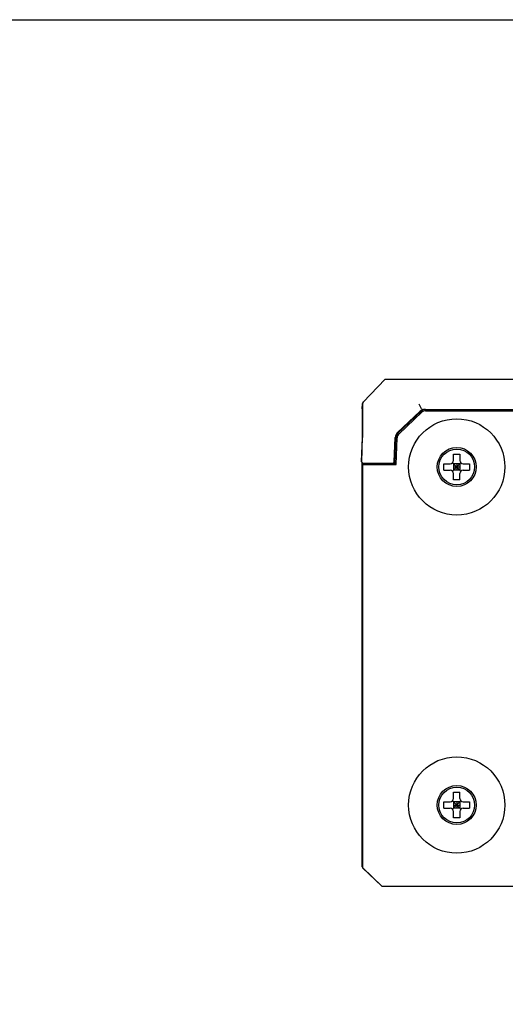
# Model space of a CAD drawing. Header units: millimetres. Extents: x -234 to 606, y -89 to 427.
# Tile 14 of 21: x -2 to 73, y 275 to 427. Entities that reach past the tile are written whole.
import ezdxf

# ---------------------------------------------------------------- set-up
doc = ezdxf.new("R2010")
doc.units = ezdxf.units.MM
doc.header["$LTSCALE"] = 23.1
doc.layers.get('0').update_dxf_attribs({"linetype": 'CONTINUOUS'})
doc.layers.add('06_ALL_SURFS', color=7, linetype='CONTINUOUS')
doc.layers.add('20_ALL_FEATURES', color=7, linetype='CONTINUOUS')

msp = doc.modelspace()

# ---------------------------------------------------------------- linework, layer by layer
msp.add_lwpolyline([(-233.567, 426.587), (605.944, 426.587), (605.944, -88.71), (-233.567, -88.71)], close=True)
at = {"layer": '06_ALL_SURFS', "color": 7}
for p, q in [((50.75, 367.756), (54.153, 371.295)), ((54.169, 371.295), (50.765, 367.754)), ((54.153, 371.295), (177.133, 371.295)), ((50.635, 366.749), (50.671, 367.572)), ((50.635, 366.749), (50.635, 366.736)), ((50.635, 366.736), (50.636, 366.724)), ((50.636, 366.724), (50.636, 366.703)), ((50.636, 366.703), (50.637, 366.68)), ((50.637, 366.68), (50.637, 366.655)), ((50.637, 366.655), (50.638, 366.612)), ((50.638, 366.612), (50.638, 366.565)), ((50.638, 366.565), (50.638, 366.433)), ((50.639, 366.842), (50.655, 366.842)), ((50.687, 367.572), (50.651, 366.749)), ((50.651, 366.749), (50.651, 366.735)), ((50.651, 366.735), (50.652, 366.723)), ((50.652, 366.723), (50.652, 366.702)), ((50.652, 366.702), (50.653, 366.679)), ((50.653, 366.679), (50.653, 366.654)), ((50.653, 366.654), (50.654, 366.611)), ((50.654, 366.611), (50.654, 366.563)), ((50.654, 366.563), (50.655, 366.504)), ((50.655, 366.504), (50.655, 363.171)), ((50.671, 367.572), (50.671, 367.572)), ((50.687, 367.572), (50.671, 367.572)), ((50.687, 367.572), (50.688, 367.576)), ((50.689, 367.589), (50.688, 367.587)), ((50.688, 367.587), (50.688, 367.585)), ((50.688, 367.585), (50.688, 367.583)), ((50.688, 367.583), (50.688, 367.581)), ((50.688, 367.581), (50.688, 367.579)), ((50.688, 367.579), (50.688, 367.578)), ((50.688, 367.578), (50.688, 367.577)), ((50.69, 367.598), (50.689, 367.596)), ((50.689, 367.596), (50.689, 367.593)), ((50.689, 367.593), (50.689, 367.591)), ((50.689, 367.591), (50.689, 367.589)), ((50.69, 367.6), (50.69, 367.598)), ((50.75, 367.756), (50.766, 367.756)), ((59.751, 366.749), (59.358, 367.472)), ((60.358, 366.633), (170.946, 366.633)), ((50.63, 366.433), (50.63, 361.928)), ((50.63, 366.433), (50.638, 366.433)), ((50.638, 366.433), (50.638, 365.633)), ((50.638, 365.633), (50.639, 365.633)), ((50.639, 366.433), (50.639, 365.633)), ((50.639, 366.433), (50.655, 366.433)), ((50.646, 366.433), (50.647, 362.563)), ((59.525, 366.359), (56.018, 363.037)), ((56.102, 362.979), (59.671, 366.359)), ((56.239, 362.833), (59.808, 366.214)), ((60.358, 366.433), (170.946, 366.433)), ((57.19, 364.01), (57.186, 364.143)), ((50.626, 362.408), (50.52, 358.6)), ((50.537, 358.6), (50.641, 362.324)), ((50.63, 362.569), (50.626, 362.408)), ((50.645, 362.505), (50.641, 362.324)), ((50.649, 362.668), (50.645, 362.505)), ((50.652, 362.823), (50.649, 362.668)), ((50.654, 362.967), (50.652, 362.823)), ((50.655, 363.074), (50.654, 362.967)), ((50.655, 363.171), (50.655, 363.074)), ((55.561, 358.588), (55.691, 362.311)), ((55.65, 358.295), (55.79, 362.287)), ((55.847, 358.195), (55.99, 362.28)), ((64.661, 358.795), (64.661, 359.756)), ((65.661, 359.756), (65.661, 358.795)), ((50.63, 301.975), (50.63, 358.426)), ((50.63, 358.195), (50.63, 358.195)), ((50.647, 358.416), (50.647, 300.284)), ((50.647, 358.195), (55.847, 358.195)), ((50.737, 358.395), (55.485, 358.395)), ((50.847, 358.395), (50.847, 358.195)), ((55.65, 358.295), (50.847, 358.295)), ((52.714, 358.295), (52.713, 358.395)), ((53.116, 358.295), (53.114, 358.395)), ((53.123, 358.295), (53.121, 358.395)), ((53.123, 358.395), (53.124, 358.295)), ((53.126, 358.295), (53.124, 358.395)), ((53.131, 358.395), (53.132, 358.295)), ((54.743, 358.295), (54.744, 358.195)), ((55.484, 358.438), (55.485, 358.395)), ((63.199, 358.295), (64.161, 358.295)), ((64.514, 357.148), (65.807, 358.441)), ((65.807, 357.148), (64.514, 358.441)), ((64.661, 358.295), (64.661, 357.295)), ((65.661, 358.295), (64.661, 358.295)), ((64.661, 357.795), (65.661, 357.795)), ((65.161, 358.295), (65.161, 357.295)), ((65.661, 358.295), (65.661, 357.295)), ((66.161, 358.295), (67.123, 358.295)), ((50.645, 356.796), (50.645, 356.803)), ((50.645, 356.803), (50.647, 356.803)), ((50.645, 355.583), (50.645, 356.796)), ((63.199, 357.295), (64.161, 357.295)), ((65.661, 357.295), (64.661, 357.295)), ((64.661, 355.833), (64.661, 356.795)), ((65.661, 355.833), (65.661, 356.795)), ((66.161, 357.295), (67.123, 357.295)), ((50.645, 355.583), (50.647, 355.583)), ((50.645, 353.794), (50.645, 353.802)), ((50.645, 353.802), (50.647, 353.802)), ((50.645, 352.579), (50.645, 353.794)), ((50.645, 352.579), (50.647, 352.579)), ((50.645, 350.793), (50.645, 350.8)), ((50.645, 350.8), (50.647, 350.8)), ((50.645, 349.575), (50.645, 350.793)), ((50.645, 349.575), (50.647, 349.575)), ((50.645, 347.792), (50.645, 347.799)), ((50.645, 347.799), (50.646, 347.799)), ((50.645, 346.571), (50.645, 347.792)), ((50.645, 346.571), (50.646, 346.571)), ((50.645, 344.79), (50.645, 344.797)), ((50.645, 344.797), (50.646, 344.797)), ((50.645, 343.567), (50.645, 344.79)), ((50.645, 343.567), (50.646, 343.567)), ((50.645, 341.789), (50.645, 341.796)), ((50.645, 341.796), (50.646, 341.796)), ((50.645, 340.563), (50.645, 341.789)), ((50.645, 340.563), (50.646, 340.563)), ((50.645, 338.788), (50.645, 338.795)), ((50.645, 338.795), (50.646, 338.795)), ((50.645, 337.559), (50.645, 338.788)), ((50.645, 337.559), (50.646, 337.559)), ((50.645, 335.786), (50.645, 335.793)), ((50.645, 335.793), (50.646, 335.793)), ((50.645, 334.555), (50.645, 335.786)), ((50.645, 334.555), (50.646, 334.555)), ((50.645, 332.784), (50.645, 332.792)), ((50.645, 332.792), (50.646, 332.792)), ((50.645, 331.55), (50.645, 332.784)), ((50.645, 331.55), (50.646, 331.55)), ((50.645, 329.783), (50.645, 329.791)), ((50.645, 329.791), (50.646, 329.791)), ((50.645, 328.546), (50.645, 329.783)), ((50.645, 328.546), (50.646, 328.546)), ((50.645, 326.781), (50.645, 326.789)), ((50.645, 326.789), (50.646, 326.789)), ((50.645, 325.542), (50.645, 326.781)), ((50.645, 325.542), (50.646, 325.542)), ((50.645, 323.804), (50.646, 323.788)), ((50.645, 323.146), (50.645, 323.804)), ((50.645, 322.538), (50.645, 323.146)), ((50.645, 322.538), (50.646, 322.538)), ((50.645, 320.779), (50.645, 320.786)), ((50.645, 320.786), (50.646, 320.786)), ((50.645, 319.534), (50.645, 320.779)), ((50.645, 319.534), (50.646, 319.534)), ((50.645, 317.777), (50.645, 317.785)), ((50.645, 317.785), (50.646, 317.785)), ((50.645, 316.53), (50.645, 317.777)), ((50.645, 316.53), (50.646, 316.53)), ((50.645, 314.777), (50.645, 314.784)), ((50.645, 314.784), (50.646, 314.784)), ((50.645, 313.526), (50.645, 314.777)), ((50.645, 313.526), (50.646, 313.526)), ((64.661, 306.795), (64.661, 307.756)), ((65.661, 306.795), (65.661, 307.756)), ((63.199, 306.295), (64.161, 306.295)), ((65.807, 305.148), (64.514, 306.441)), ((64.514, 305.148), (65.807, 306.441)), ((64.661, 306.295), (64.661, 305.295)), ((65.661, 306.295), (64.661, 306.295)), ((65.161, 306.295), (65.161, 305.295)), ((65.661, 306.295), (65.661, 305.295)), ((66.161, 306.295), (67.123, 306.295)), ((63.199, 305.295), (64.161, 305.295)), ((64.661, 305.795), (65.661, 305.795)), ((65.661, 305.295), (64.661, 305.295)), ((64.661, 303.833), (64.661, 304.795)), ((65.661, 304.795), (65.661, 303.833)), ((66.161, 305.295), (67.123, 305.295)), ((50.63, 300.284), (50.63, 301.975)), ((50.63, 296.281), (50.63, 300.284)), ((50.647, 300.284), (50.646, 296.281)), ((50.637, 296.281), (50.637, 298.495)), ((50.641, 298.495), (50.637, 298.495)), ((50.641, 298.495), (50.641, 296.281)), ((50.637, 296.281), (50.63, 296.281)), ((50.646, 296.281), (50.641, 296.281)), ((53.634, 293.295), (50.691, 296.137)), ((50.698, 296.137), (50.691, 296.137)), ((53.641, 293.295), (50.692, 296.143)), ((50.696, 296.143), (53.645, 293.295)), ((50.707, 296.137), (50.702, 296.137)), ((50.707, 296.137), (53.65, 293.295)), ((53.634, 293.295), (96.485, 293.295))]:
    msp.add_line(p, q, dxfattribs=at)
for points in [[(50.75, 367.756), (50.747, 367.753), (50.74, 367.745), (50.734, 367.738), (50.728, 367.73), (50.722, 367.722), (50.716, 367.713), (50.711, 367.705), (50.706, 367.696), (50.701, 367.687), (50.697, 367.678), (50.693, 367.669), (50.689, 367.66), (50.686, 367.65), (50.683, 367.641), (50.68, 367.631), (50.678, 367.622), (50.676, 367.612), (50.674, 367.602), (50.673, 367.592), (50.672, 367.582), (50.671, 367.572)], [(50.758, 367.748), (50.757, 367.746), (50.755, 367.744), (50.754, 367.742), (50.752, 367.741), (50.751, 367.739), (50.75, 367.737), (50.748, 367.736), (50.747, 367.734), (50.746, 367.732), (50.744, 367.73), (50.743, 367.729), (50.742, 367.727), (50.741, 367.725), (50.739, 367.724), (50.738, 367.722), (50.737, 367.72), (50.736, 367.719), (50.735, 367.717), (50.734, 367.715), (50.732, 367.714), (50.731, 367.712), (50.73, 367.71), (50.729, 367.708), (50.728, 367.707), (50.727, 367.705), (50.726, 367.703), (50.725, 367.702), (50.724, 367.7), (50.723, 367.699), (50.722, 367.697), (50.722, 367.695), (50.721, 367.694), (50.72, 367.692), (50.719, 367.69), (50.718, 367.689), (50.717, 367.687), (50.717, 367.686), (50.716, 367.684), (50.715, 367.682), (50.714, 367.681), (50.713, 367.679), (50.713, 367.678), (50.712, 367.676), (50.711, 367.675), (50.711, 367.673), (50.71, 367.671), (50.709, 367.67), (50.709, 367.668), (50.708, 367.667), (50.708, 367.665), (50.707, 367.664), (50.706, 367.662), (50.706, 367.661), (50.705, 367.659), (50.705, 367.658), (50.704, 367.657), (50.704, 367.655), (50.703, 367.654), (50.703, 367.652), (50.702, 367.651), (50.702, 367.649), (50.701, 367.648), (50.701, 367.647), (50.7, 367.645), (50.7, 367.644), (50.699, 367.642), (50.699, 367.641), (50.699, 367.64), (50.698, 367.638), (50.698, 367.637), (50.697, 367.635), (50.697, 367.634), (50.697, 367.633), (50.696, 367.631), (50.696, 367.63), (50.696, 367.629), (50.695, 367.627), (50.695, 367.626), (50.695, 367.625), (50.694, 367.623), (50.694, 367.622), (50.694, 367.621), (50.693, 367.619), (50.693, 367.618), (50.693, 367.617), (50.693, 367.615), (50.692, 367.614), (50.692, 367.613), (50.692, 367.612), (50.692, 367.61), (50.691, 367.609), (50.691, 367.608), (50.691, 367.607), (50.691, 367.605), (50.691, 367.604), (50.69, 367.603), (50.69, 367.6)], [(50.765, 367.754), (50.763, 367.753), (50.761, 367.751), (50.76, 367.749), (50.758, 367.748)]]:
    msp.add_lwpolyline(points, dxfattribs=at)
for centre, radius in [((65.16, 357.795), 7.405), ((65.161, 357.795), 3), ((65.161, 357.795), 2.75), ((65.16, 305.795), 7.405), ((65.161, 305.795), 3), ((65.161, 305.795), 2.75)]:
    msp.add_circle(centre, radius, dxfattribs=at)
for centre, radius, start, end in [((50.806, 366.743), 0.171, 182.31703, 188.53859), ((50.813, 366.744), 0.178, 188.55479, 205.65572), ((50.839, 366.833), 0.2, 177.5, 200.2987), ((50.97, 367.56), 0.283, 136.11721, 176.67066), ((60.213, 365.633), 1, 89.99998, 133.44469), ((60.358, 365.633), 1, 90, 133.4447), ((60.358, 365.633), 0.8, 90, 133.4447), ((56.74, 362.275), 1.05, 133.44473, 178), ((56.789, 362.253), 1, 133.4447, 178), ((56.789, 362.253), 0.8, 133.4447, 178), ((50.72, 358.595), 0.2, 178.4081, 243.24602), ((50.737, 358.595), 0.2, 180, 270), ((55.361, 358.595), 0.2, 270, 358), ((64.161, 358.795), 0.5, 270, 0), ((66.161, 358.795), 0.5, 180, 270), ((64.161, 356.795), 0.5, 0, 90), ((66.161, 356.795), 0.5, 90, 180), ((64.161, 306.795), 0.5, 270, 0), ((66.161, 306.795), 0.5, 180, 270), ((64.161, 304.795), 0.5, 0, 90), ((66.161, 304.795), 0.5, 90, 180), ((50.83, 296.281), 0.2, 180, 226), ((50.837, 296.281), 0.2, 180, 226.00163), ((50.846, 296.281), 0.2, 180, 226), ((50.843, 296), 0.208, 135.84173, 136.64445)]:
    msp.add_arc(centre, radius, start, end, dxfattribs=at)
for points, knots in [([(59.751, 366.749), (59.757, 366.737), (59.767, 366.713), (59.781, 366.677), (59.793, 366.649), (59.802, 366.628), (59.807, 366.614), (59.813, 366.602), (59.817, 366.59), (59.821, 366.581), (59.824, 366.574), (59.826, 366.569), (59.827, 366.566), (59.828, 366.563), (59.829, 366.561), (59.83, 366.559), (59.83, 366.558), (59.83, 366.558), (59.831, 366.557), (59.831, 366.557), (59.831, 366.557), (59.831, 366.557)], [0, 0, 0, 0, 0.1919375, 0.3792125, 0.5527399, 0.6318213, 0.7048287, 0.7710943, 0.8299504, 0.8807323, 0.9229224, 0.9407016, 0.9562236, 0.9694537, 0.9803568, 0.9888978, 0.9950419, 0.9972041, 0.998754, 0.9996872, 1, 1, 1, 1]), ([(64.661, 359.756), (64.744, 359.761), (64.911, 359.767), (65.078, 359.769), (65.161, 359.769)], [0, 0, 0, 0, 0.4998229, 1, 1, 1, 1]), ([(65.161, 359.769), (65.244, 359.769), (65.411, 359.767), (65.578, 359.761), (65.661, 359.756)], [0, 0, 0, 0, 0.5001787, 1, 1, 1, 1]), ([(63.199, 357.295), (63.195, 357.378), (63.188, 357.545), (63.186, 357.795), (63.188, 358.045), (63.195, 358.212), (63.199, 358.295)], [0, 0, 0, 0, 0.249908, 0.5, 0.750092, 1, 1, 1, 1]), ([(67.123, 358.295), (67.127, 358.212), (67.134, 358.045), (67.137, 357.795), (67.134, 357.545), (67.127, 357.378), (67.123, 357.295)], [0, 0, 0, 0, 0.249908, 0.4999999, 0.7500919, 1, 1, 1, 1]), ([(65.161, 355.82), (65.078, 355.82), (64.911, 355.822), (64.744, 355.829), (64.661, 355.833)], [0, 0, 0, 0, 0.5001771, 1, 1, 1, 1]), ([(65.661, 355.833), (65.578, 355.829), (65.411, 355.822), (65.244, 355.82), (65.161, 355.82)], [0, 0, 0, 0, 0.4998213, 1, 1, 1, 1]), ([(64.661, 307.756), (64.744, 307.761), (64.911, 307.767), (65.078, 307.769), (65.161, 307.769)], [0, 0, 0, 0, 0.4998229, 1, 1, 1, 1]), ([(65.161, 307.769), (65.244, 307.769), (65.411, 307.767), (65.578, 307.761), (65.661, 307.756)], [0, 0, 0, 0, 0.5001787, 1, 1, 1, 1]), ([(63.199, 305.295), (63.195, 305.378), (63.188, 305.545), (63.186, 305.795), (63.188, 306.045), (63.195, 306.212), (63.199, 306.295)], [0, 0, 0, 0, 0.249908, 0.5, 0.750092, 1, 1, 1, 1]), ([(67.123, 306.295), (67.127, 306.212), (67.134, 306.045), (67.137, 305.795), (67.134, 305.545), (67.127, 305.378), (67.123, 305.295)], [0, 0, 0, 0, 0.249908, 0.4999999, 0.7500919, 1, 1, 1, 1]), ([(65.161, 303.82), (65.078, 303.82), (64.911, 303.822), (64.744, 303.829), (64.661, 303.833)], [0, 0, 0, 0, 0.5001771, 1, 1, 1, 1]), ([(65.661, 303.833), (65.578, 303.829), (65.411, 303.822), (65.244, 303.82), (65.161, 303.82)], [0, 0, 0, 0, 0.4998213, 1, 1, 1, 1])]:
    msp.add_open_spline(points, degree=3, knots=knots, dxfattribs=at)
at = {"layer": '20_ALL_FEATURES', "color": 7}
msp.add_line((60.358, 366.633), (60.213, 366.633), dxfattribs=at)

doc.saveas('drawing.dxf')
